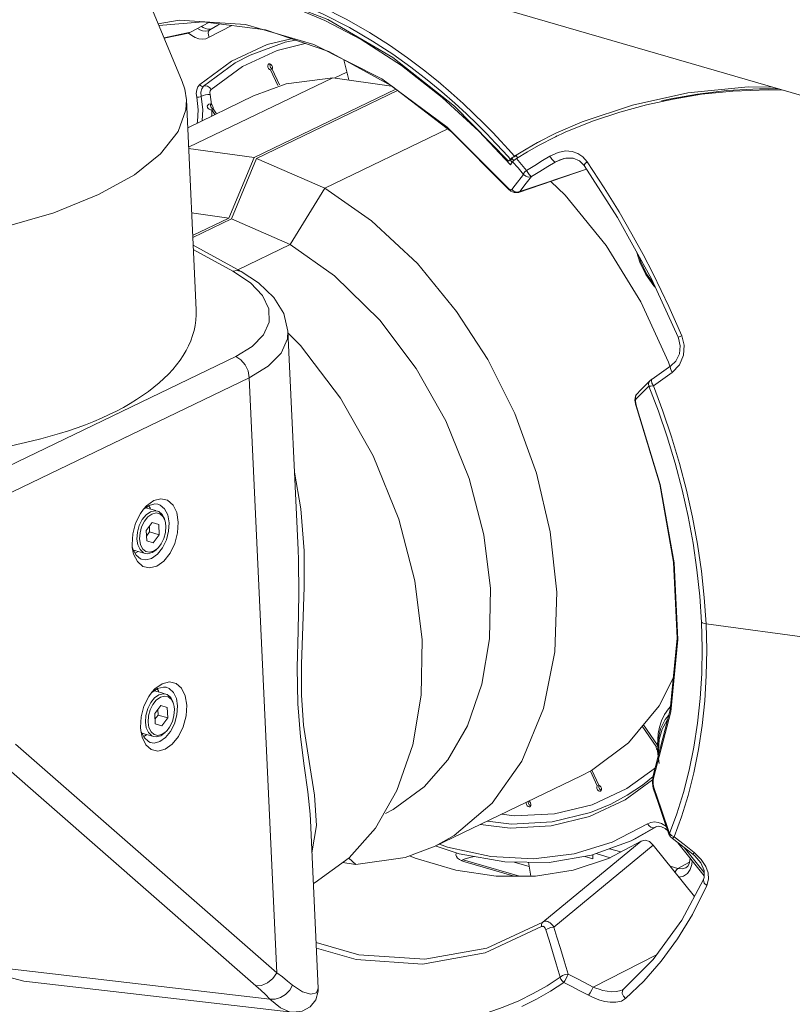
# Model space of a CAD drawing. Header units: millimetres. Extents: x 3925 to 5043, y -86 to 778.
# Tile 134 of 157: x 4802 to 4833, y 459 to 498. Entities that reach past the tile are written whole.
import ezdxf

# ---------------------------------------------------------------- set-up
doc = ezdxf.new("R2010")
doc.units = ezdxf.units.MM
doc.header["$LTSCALE"] = 46.255
for name, color, linetype in [('140-154101-0DXF_CONTINUOUS_LINE', 7, 'CONTINUOUS'), ('H30-BOTTOM-CDXF_CONTINUOUS_LINE', 7, 'CONTINUOUS'), ('H30-RUBBER-MDXF_CONTINUOUS_LINE', 7, 'CONTINUOUS'), ('H30_BASE_SHIDXF_CONTINUOUS_LINE', 7, 'CONTINUOUS'), ('H30K-FRONT-CDXF_CONTINUOUS_LINE', 7, 'CONTINUOUS'), ('H30K-TOP-COVDXF_CONTINUOUS_LINE', 7, 'CONTINUOUS'), ('H60-LSM-GUIDDXF_CONTINUOUS_LINE', 7, 'CONTINUOUS'), ('PJ-LENS-FUJIDXF_CONTINUOUS_LINE', 7, 'CONTINUOUS')]:
    doc.layers.add(name, color=color, linetype=linetype)

msp = doc.modelspace()

# ---------------------------------------------------------------- linework, layer by layer
at = {"layer": '140-154101-0DXF_CONTINUOUS_LINE', "color": 7, "linetype": 'Continuous', "lineweight": 0}
msp.add_line((4805.614, 502.6668), (4848.4312, 490.2129), dxfattribs=at)
at = {"layer": 'H30-BOTTOM-CDXF_CONTINUOUS_LINE', "color": 7, "linetype": 'Continuous', "lineweight": 0}
msp.add_line((4819.6832, 464.8625), (4821.8925, 464.2199), dxfattribs=at)
at = {"layer": 'H30-RUBBER-MDXF_CONTINUOUS_LINE', "color": 7, "linetype": 'Continuous', "lineweight": 0}
for p, q in [((4809.7035, 497.2624), (4809.7609, 497.2842)), ((4809.7994, 497.3286), (4809.7081, 497.3305)), ((4809.7851, 497.2978), (4809.7461, 497.2591)), ((4809.7576, 497.0091), (4810.6402, 497.47)), ((4809.7609, 497.2842), (4809.761, 497.2842)), ((4809.7853, 497.2979), (4809.761, 497.2842)), ((4810.0919, 497.4871), (4809.7851, 497.2978)), ((4809.7853, 497.2979), (4809.7851, 497.2978)), ((4809.8538, 497.3401), (4809.7994, 497.3286)), ((4810.1726, 497.5325), (4810.0919, 497.4871)), ((4812.0229, 496.7235), (4812.9588, 496.9521)), ((4813.1356, 496.8918), (4812.7202, 496.8215)), ((4810.6299, 496.0749), (4812.0229, 496.7235)), ((4812.7202, 496.8215), (4811.353, 496.3162)), ((4809.3844, 495.1626), (4810.6299, 496.0749)), ((4815.2166, 495.3417), (4815.0205, 496.1276)), ((4812.1335, 495.8841), (4812.1576, 495.8332)), ((4812.1558, 495.737), (4812.2178, 495.7668)), ((4812.1558, 495.737), (4812.4379, 495.1185)), ((4812.1576, 495.8332), (4812.1948, 495.7946)), ((4812.2069, 495.9111), (4812.1707, 495.9513)), ((4812.1948, 495.7946), (4812.2264, 495.781)), ((4812.2295, 495.8595), (4812.2069, 495.9111)), ((4812.2192, 495.7641), (4812.2339, 495.8069)), ((4812.5, 495.1484), (4812.2192, 495.7641)), ((4812.2339, 495.8069), (4812.2295, 495.8595)), ((4809.7982, 494.402), (4809.7471, 494.3911)), ((4809.8443, 494.3857), (4809.7982, 494.402)), ((4809.806, 494.3385), (4809.823, 494.2853)), ((4809.8108, 494.1716), (4809.857, 494.1688)), ((4809.8565, 494.1694), (4809.9815, 493.9904)), ((4809.8569, 494.1687), (4809.9173, 494.1978)), ((4809.8968, 494.2127), (4809.9066, 494.2116)), ((4809.9074, 494.2185), (4809.9118, 494.262)), ((4810.0453, 494.0211), (4809.9074, 494.2185)), ((4826.6819, 470.0815), (4827.2327, 469.293)), ((4827.2846, 469.3407), (4826.728, 470.1376)), ((4827.3032, 469.5669), (4827.2825, 469.1064)), ((4827.2327, 469.293), (4827.2284, 469.2491)), ((4827.2284, 469.2491), (4827.2391, 469.2017)), ((4827.2327, 469.293), (4827.2922, 469.3216)), ((4827.2825, 469.1064), (4827.3421, 468.6249)), ((4824.9843, 467.7745), (4824.7151, 468.3648)), ((4824.6556, 468.3293), (4824.921, 467.7474)), ((4827.091, 467.9848), (4826.0211, 467.2009)), ((4824.921, 467.7474), (4824.983, 467.7773)), ((4825.027, 467.7562), (4824.9843, 467.7745)), ((4824.9966, 467.7692), (4824.9879, 467.7438)), ((4824.9879, 467.7438), (4824.9923, 467.6913)), ((4824.9923, 467.6913), (4825.0149, 467.6396)), ((4825.0544, 467.5441), (4825.0816, 467.5695)), ((4822.1496, 467.1075), (4822.1451, 467.0751)), ((4822.2937, 466.9365), (4822.3056, 466.944)), ((4826.8928, 466.2663), (4825.5143, 465.5465)), ((4827.215, 466.1482), (4826.2508, 465.6068)), ((4826.4141, 465.6854), (4827.2566, 466.1584)), ((4827.1775, 466.127), (4827.228, 466.1514)), ((4827.215, 466.1481), (4827.3094, 466.1715)), ((4827.216, 466.1486), (4827.215, 466.1482)), ((4827.5864, 466.0801), (4827.6832, 465.9993)), ((4826.4141, 465.6854), (4826.2508, 465.6068)), ((4824.7064, 465.0364), (4826.2508, 465.6068)), ((4829.1077, 464.2379), (4828.0821, 465.5264)), ((4829.1053, 464.3585), (4828.3245, 465.3394))]:
    msp.add_line(p, q, dxfattribs=at)
for points in [[(4809.2934, 497.3521), (4809.3875, 497.2986), (4809.4923, 497.2616), (4809.5996, 497.2482), (4809.7035, 497.2624)], [(4809.7081, 497.3305), (4809.6138, 497.3523), (4809.5191, 497.3929), (4809.451, 497.4361)], [(4809.7461, 497.2591), (4809.7195, 497.1863), (4809.7235, 497.0985), (4809.7576, 497.0091)], [(4808.9477, 497.1775), (4808.9493, 497.1758), (4809.0766, 497.074)], [(4809.0766, 497.074), (4809.208, 496.9992), (4809.3471, 496.9501), (4809.4905, 496.9323), (4809.6295, 496.9512), (4809.7576, 497.0091)], [(4809.8341, 494.9709), (4811.0549, 495.8646), (4812.4151, 496.4971), (4813.51, 496.7641)], [(4809.5343, 495.0987), (4810.7744, 496.0065), (4811.353, 496.3162)], [(4812.0857, 495.9673), (4812.0586, 495.942), (4812.0456, 495.8977)], [(4812.0456, 495.8977), (4812.0518, 495.8448), (4812.076, 495.7938), (4812.1132, 495.7553), (4812.1558, 495.737)], [(4812.1707, 495.9513), (4812.1282, 495.9718), (4812.0857, 495.9673)], [(4812.1363, 495.9679), (4812.1272, 495.9371), (4812.1335, 495.8841)], [(4809.2681, 494.665), (4809.2524, 494.8137), (4809.2675, 494.9532), (4809.3129, 495.0725), (4809.3844, 495.1626)], [(4809.3844, 495.1626), (4809.4168, 495.1261), (4809.4566, 495.1011), (4809.4979, 495.0915), (4809.6072, 495.1131)], [(4809.4413, 494.7006), (4809.43, 494.8586), (4809.4622, 494.9966), (4809.5343, 495.0987)], [(4809.8341, 494.9709), (4809.7694, 495.0439), (4809.6898, 495.0939), (4809.6072, 495.1131)], [(4809.7876, 494.7719), (4809.7819, 494.8505), (4809.7982, 494.9201), (4809.8341, 494.9709)], [(4809.2681, 494.665), (4809.3093, 494.6666), (4809.3567, 494.6739), (4809.4031, 494.6859)], [(4809.2819, 493.6533), (4809.299, 493.7162), (4809.3264, 494.1791), (4809.2681, 494.665)], [(4809.7876, 494.7719), (4809.7051, 494.7687), (4809.6103, 494.7541), (4809.5177, 494.7302), (4809.4031, 494.6859)], [(4809.4764, 493.747), (4809.5027, 494.1865), (4809.4413, 494.7006)], [(4809.8442, 494.3857), (4809.8219, 494.5758), (4809.7876, 494.7719)], [(4809.7471, 494.3911), (4809.703, 494.3565), (4809.681, 494.3139), (4809.6831, 494.2702), (4809.7096, 494.229), (4809.7568, 494.1936), (4809.8108, 494.1716)], [(4809.8123, 494.397), (4809.808, 494.389), (4809.806, 494.3385)], [(4809.823, 494.2853), (4809.8554, 494.2404), (4809.8968, 494.2127)], [(4809.9118, 494.262), (4809.9012, 494.3092), (4809.8775, 494.3527), (4809.8442, 494.3857)], [(4809.8505, 493.9273), (4809.8522, 493.9443), (4809.8565, 494.1694)], [(4826.474, 488.5938), (4826.5914, 488.221), (4826.8297, 487.7371), (4827.1348, 487.3008), (4827.1867, 487.2474)], [(4826.5596, 488.4381), (4826.6244, 488.2317), (4826.8536, 487.7648), (4827.1319, 487.3658)], [(4827.7921, 470.8484), (4827.7105, 470.7656), (4827.5566, 470.541), (4827.4409, 470.2975), (4827.3615, 470.049), (4827.3128, 469.8038), (4827.289, 469.5672), (4827.2846, 469.3407)], [(4827.7281, 470.5205), (4827.5797, 470.3462), (4827.4038, 469.9865), (4827.3032, 469.5669)], [(4827.6816, 470.3403), (4827.6568, 470.3158), (4827.4649, 469.9713), (4827.3525, 469.5584), (4827.3249, 469.096), (4827.3361, 469.0023)], [(4827.2391, 469.2017), (4827.2633, 469.158), (4827.284, 469.1377)], [(4827.1962, 468.4602), (4826.0859, 467.6473), (4824.7257, 467.0146)], [(4825.4607, 467.0379), (4826.0953, 467.3814), (4826.6976, 467.7847), (4827.1061, 468.1168)], [(4824.921, 467.7474), (4824.9063, 467.7045), (4824.9106, 467.6519), (4824.9333, 467.6003), (4824.9695, 467.5602), (4825.012, 467.5397), (4825.0544, 467.5441)], [(4825.0149, 467.6396), (4825.0511, 467.5995), (4825.0855, 467.5829)], [(4825.0883, 467.6667), (4825.0641, 467.7176), (4825.027, 467.7562)], [(4825.0816, 467.5695), (4825.0945, 467.6137), (4825.0883, 467.6667)], [(4826.0211, 467.2009), (4824.628, 466.5521), (4823.1188, 466.1834), (4821.5203, 466.1013), (4820.3607, 466.2455)], [(4825.4607, 467.0379), (4824.6585, 466.7055), (4823.1612, 466.3404), (4821.5759, 466.2593), (4820.6329, 466.3767)], [(4824.7257, 467.0146), (4823.2514, 466.655), (4821.6905, 466.5752), (4821.1774, 466.639)], [(4822.1451, 467.0751), (4822.1575, 467.0216), (4822.1867, 466.9736), (4822.2266, 466.9411), (4822.2691, 466.9304), (4822.2937, 466.9365)], [(4822.2312, 467.1468), (4822.2267, 467.1144), (4822.2392, 467.0609)], [(4822.2392, 467.0609), (4822.2683, 467.013), (4822.3082, 466.9804), (4822.3266, 466.9758)], [(4822.3193, 467.0815), (4822.2889, 467.1284), (4822.2484, 467.1591)], [(4822.3056, 466.944), (4822.3287, 466.9789), (4822.3336, 467.0281), (4822.3193, 467.0815)], [(4827.6289, 466.1574), (4827.5737, 466.2015), (4827.4423, 466.2763), (4827.3032, 466.3253), (4827.1598, 466.3432), (4827.0208, 466.3242), (4826.8928, 466.2663)], [(4827.1775, 466.127), (4827.1058, 466.1135), (4827.0265, 466.1352), (4826.9517, 466.1889), (4826.8928, 466.2663)], [(4827.3094, 466.1715), (4827.4411, 466.1515), (4827.5864, 466.0801)], [(4818.5942, 465.4128), (4819.5246, 465.0972), (4821.314, 464.778)], [(4822.4283, 464.9055), (4820.7714, 464.9947), (4819.0744, 465.3567), (4818.7578, 465.4732)], [(4825.5143, 465.5465), (4824.0179, 465.0904), (4822.4283, 464.9055)], [(4821.314, 464.778), (4823.0514, 464.7581), (4824.7064, 465.0364)]]:
    msp.add_lwpolyline(points, dxfattribs=at)
at = {"layer": 'H30_BASE_SHIDXF_CONTINUOUS_LINE', "color": 7, "linetype": 'Continuous', "lineweight": 0}
for p, q in [((4821.6793, 464.2201), (4819.7461, 464.7824)), ((4821.6795, 464.7738), (4822.2624, 464.6043))]:
    msp.add_line(p, q, dxfattribs=at)
for points in [[(4819.4219, 465.132), (4819.409, 465.1092), (4819.4002, 465.0511)], [(4819.4002, 465.0511), (4819.4193, 464.9839), (4819.4649, 464.925), (4819.5359, 464.8709), (4819.6305, 464.8229), (4819.7461, 464.7824)], [(4819.6162, 464.8302), (4819.7209, 464.8806), (4819.8476, 464.9258), (4819.9904, 464.9633), (4820.1306, 464.9891)]]:
    msp.add_lwpolyline(points, dxfattribs=at)
at = {"layer": 'H30K-FRONT-CDXF_CONTINUOUS_LINE', "color": 7, "linetype": 'Continuous', "lineweight": 0}
for p, q in [((4807.9916, 496.9882), (4809.0253, 497.2093)), ((4809.0253, 497.2093), (4808.9463, 497.177)), ((4809.0253, 497.2093), (4809.7403, 497.5903)), ((4811.1811, 497.5103), (4813.8514, 496.7336)), ((4807.9976, 496.9739), (4808.9464, 497.1767)), ((4813.8514, 496.7336), (4816.5049, 495.38)), ((4816.88, 495.1106), (4819.2318, 493.3142)), ((4824.743, 493.7292), (4823.6735, 493.2981)), ((4819.2318, 493.3142), (4821.4186, 491.1114)), ((4823.2996, 493.1236), (4822.6281, 492.7788)), ((4823.3618, 493.1544), (4823.2993, 493.1243)), ((4823.6735, 493.2981), (4823.2996, 493.1236)), ((4822.6281, 492.7788), (4822.1988, 492.5327)), ((4821.5368, 492.2059), (4821.5696, 492.2404)), ((4821.5368, 492.2059), (4821.5892, 492.1234)), ((4821.5696, 492.2404), (4821.6024, 492.2747)), ((4821.6024, 492.2747), (4821.6576, 492.1918)), ((4821.7678, 492.2651), (4821.7147, 492.2294)), ((4821.758, 492.3841), (4821.8229, 492.2845)), ((4822.1988, 492.5327), (4821.7678, 492.2651)), ((4823.6235, 492.2674), (4823.2792, 492.1306)), ((4823.2792, 492.1306), (4823.4729, 492.2256)), ((4823.4729, 492.2256), (4823.4748, 492.2263)), ((4824.3574, 492.3413), (4824.5308, 492.1465)), ((4821.5735, 492.0866), (4821.534, 492.024)), ((4821.6163, 492.1471), (4821.5735, 492.0866)), ((4821.6364, 492.1683), (4821.6174, 492.1485)), ((4821.8417, 490.9476), (4824.51, 491.8496)), ((4824.5026, 491.8611), (4821.9009, 490.9816)), ((4824.2298, 492.1809), (4824.4175, 491.9938)), ((4821.7143, 491.2275), (4822.0382, 491.6512)), ((4822.1466, 491.3011), (4822.3534, 491.5703)), ((4821.4147, 491.1383), (4821.4185, 491.1115)), ((4821.4185, 491.1115), (4821.4186, 491.1114)), ((4821.5682, 491.0476), (4821.587, 491.0611)), ((4821.587, 491.0611), (4821.7143, 491.2275)), ((4821.9009, 490.9816), (4822.1466, 491.3011)), ((4821.5443, 490.9985), (4821.6818, 490.9389)), ((4821.6818, 490.9389), (4821.8417, 490.9476)), ((4821.7902, 490.9568), (4821.9009, 490.9816)), ((4821.8418, 490.9476), (4821.9009, 490.9816)), ((4828.0947, 485.2845), (4828.1081, 485.2509)), ((4828.2268, 485.3384), (4828.3188, 484.9748)), ((4828.1081, 485.2509), (4828.1716, 484.9472)), ((4827.8054, 484.1664), (4827.0667, 483.6413)), ((4828.1381, 484.2089), (4827.8559, 483.912)), ((4827.8559, 483.912), (4827.1215, 483.3842)), ((4826.824, 483.4224), (4826.612, 483.211)), ((4826.948, 483.371), (4826.6858, 483.1101)), ((4826.9805, 483.5785), (4826.824, 483.4224)), ((4827.0422, 483.5917), (4827.0657, 483.6407)), ((4827.0657, 483.6407), (4827.0661, 483.641)), ((4826.4149, 482.9837), (4826.3932, 482.822)), ((4826.455, 483.0531), (4826.4149, 482.9837)), ((4826.6858, 483.1101), (4826.4339, 482.8598)), ((4826.455, 483.0531), (4826.4666, 483.0661)), ((4826.612, 483.211), (4826.4675, 483.067)), ((4826.3932, 482.822), (4826.4341, 482.6197)), ((4826.4341, 482.6197), (4826.4458, 482.5865)), ((4826.4613, 482.5832), (4826.4458, 482.5865)), ((4827.7994, 470.6452), (4827.1299, 468.0543)), ((4827.1007, 468.0988), (4827.0813, 467.8705)), ((4827.1179, 468.1564), (4827.1007, 468.0988)), ((4827.1299, 468.0543), (4827.1082, 467.9518)), ((4827.0813, 467.8705), (4827.1154, 467.6502)), ((4827.1082, 467.9518), (4827.1082, 467.8213)), ((4827.1082, 467.8213), (4827.1324, 467.6824)), ((4827.1154, 467.6502), (4827.1222, 467.6265)), ((4827.1222, 467.6264), (4827.1228, 467.6246)), ((4827.5469, 466.3956), (4827.7425, 465.8272)), ((4827.7425, 465.8272), (4827.7432, 465.8252)), ((4827.7456, 465.8261), (4827.7846, 465.7586)), ((4827.7527, 465.8857), (4827.8245, 465.8141)), ((4827.8245, 465.8141), (4827.9327, 465.7606)), ((4827.8655, 465.6929), (4827.8793, 465.7029)), ((4827.8655, 465.6929), (4828.0881, 465.5218)), ((4827.8793, 465.7029), (4827.9327, 465.7606)), ((4827.9327, 465.7606), (4828.3184, 465.4615)), ((4822.7966, 462.425), (4826.6464, 465.5946)), ((4823.224, 462.2335), (4827.1168, 465.4383)), ((4828.7222, 463.4214), (4827.1168, 465.4383)), ((4828.0881, 465.5218), (4828.4921, 465.2102)), ((4828.3184, 465.4615), (4828.7194, 465.1493)), ((4828.4921, 465.2102), (4828.657, 465.0826)), ((4828.657, 465.0826), (4828.7359, 465.0169)), ((4828.7194, 465.1493), (4828.9935, 464.8794)), ((4828.7359, 465.0169), (4828.9733, 464.7396)), ((4829.2563, 464.3488), (4829.2761, 464.0996)), ((4829.0823, 464.0932), (4829.0824, 464.0933)), ((4829.2761, 464.0996), (4829.2156, 463.8526)), ((4822.7443, 462.2482), (4820.5395, 461.2203)), ((4822.7966, 462.425), (4820.6072, 461.4043)), ((4820.5395, 461.2203), (4818.0971, 460.7862)), ((4820.6072, 461.4043), (4818.182, 460.9734)), ((4827.2437, 461.1503), (4824.763, 459.8882)), ((4826.743, 460.1174), (4826.0361, 459.4387)), ((4825.9189, 459.78), (4825.8483, 459.7473)), ((4825.9156, 459.7485), (4825.9568, 459.8065)), ((4825.9568, 459.8065), (4825.9188, 459.78)), ((4825.9193, 459.7803), (4825.9189, 459.78)), ((4822.5518, 459.4157), (4821.9783, 459.1328))]:
    msp.add_line(p, q, dxfattribs=at)
for points in [[(4821.534, 492.024), (4820.3018, 493.3371), (4818.8669, 494.6579), (4817.2674, 495.9039), (4815.6932, 496.9174), (4814.2705, 497.6654), (4813.0027, 498.2028), (4811.8683, 498.5792)], [(4807.7621, 497.5388), (4808.582, 497.6845), (4811.1811, 497.5103)], [(4807.7924, 497.4661), (4809.5229, 497.6194), (4811.956, 497.2941), (4814.4315, 496.4497), (4816.88, 495.1106)], [(4816.5049, 495.38), (4819.0539, 493.4942), (4821.4147, 491.1383)], [(4827.4419, 494.5206), (4827.8025, 494.6031), (4828.8489, 494.7885), (4829.9908, 494.924), (4831.268, 494.9955), (4831.9999, 494.9921)], [(4832.1517, 494.948), (4831.6086, 494.9608), (4830.2221, 494.9076), (4828.9981, 494.7801), (4827.8943, 494.5963)], [(4827.8943, 494.5963), (4826.8519, 494.3655), (4825.8084, 494.08), (4824.743, 493.7292)], [(4821.7147, 492.2294), (4821.6695, 492.1961), (4821.6364, 492.1683)], [(4821.7678, 492.2651), (4821.9641, 492.0362), (4822.1579, 491.8052)], [(4822.1579, 491.8052), (4822.4828, 492.0035), (4822.7886, 492.1907), (4823.0754, 492.3667)], [(4823.0754, 492.3667), (4823.3917, 492.512), (4823.6883, 492.5654), (4823.95, 492.5439), (4824.1681, 492.4671), (4824.3574, 492.3413)], [(4823.0754, 492.3667), (4823.1477, 492.2501), (4823.2233, 492.1626), (4823.2792, 492.1306)], [(4823.4729, 492.2256), (4823.6953, 492.2873), (4823.9863, 492.2825), (4824.2298, 492.1809)], [(4821.6163, 492.1471), (4821.8283, 491.9003), (4822.0382, 491.6512)], [(4822.3534, 491.5703), (4822.6808, 491.7678), (4822.9896, 491.9547), (4823.2792, 492.1306)], [(4824.5308, 492.1465), (4824.4512, 492.0716), (4824.4152, 492.0129), (4824.4175, 491.9938)], [(4824.4175, 491.9938), (4825.7224, 489.9607), (4827.0406, 487.5632), (4828.0947, 485.2845)], [(4824.5308, 492.1465), (4825.201, 491.1261), (4825.7813, 490.1824), (4826.2836, 489.3139), (4826.7191, 488.5166), (4827.0982, 487.7845), (4827.4303, 487.11), (4827.7241, 486.484), (4827.9873, 485.897), (4828.2268, 485.3384)], [(4822.0381, 491.6511), (4822.0587, 491.6929), (4822.1002, 491.7464), (4822.1576, 491.8053)], [(4822.0381, 491.6511), (4822.1278, 491.5752), (4822.2419, 491.5457), (4822.3526, 491.57)], [(4822.1576, 491.8053), (4822.2108, 491.7184), (4822.267, 491.6419), (4822.3177, 491.5894), (4822.3526, 491.57)], [(4821.4147, 491.1383), (4821.4375, 491.1138), (4821.4629, 491.0902), (4821.4903, 491.0695), (4821.518, 491.054), (4821.5445, 491.046), (4821.5682, 491.0476)], [(4821.4185, 491.1115), (4821.4404, 491.0874), (4821.5443, 490.9985)], [(4821.587, 491.0611), (4821.6772, 490.9854), (4821.7902, 490.9568)], [(4828.2268, 485.3384), (4828.1231, 485.2955), (4828.0947, 485.2845)], [(4828.1716, 484.9472), (4828.135, 484.6341), (4827.9956, 484.3528), (4827.8053, 484.1663)], [(4828.3188, 484.9748), (4828.295, 484.5836), (4828.1381, 484.2089)], [(4827.8559, 483.912), (4827.798, 484.0236), (4827.782, 484.1184), (4827.8053, 484.1663)], [(4826.948, 483.371), (4826.9295, 483.459), (4826.9533, 483.5433), (4826.9805, 483.5785)], [(4827.1215, 483.3842), (4827.0165, 483.3707), (4826.948, 483.371)], [(4826.948, 483.371), (4827.3167, 482.3993), (4827.6579, 481.3986), (4827.9688, 480.3702), (4828.2438, 479.3263), (4828.4787, 478.2796), (4828.6724, 477.2353), (4828.8245, 476.1942), (4828.9344, 475.1624), (4829.0017, 474.1476)], [(4827.0657, 483.6407), (4827.0495, 483.6299), (4827.0307, 483.6176), (4827.0109, 483.6036), (4826.9939, 483.5899), (4826.9893, 483.5857)], [(4827.1219, 483.3844), (4827.0603, 483.4958), (4827.0422, 483.5917)], [(4827.1215, 483.3842), (4827.4918, 482.4007), (4827.8331, 481.3923), (4828.1442, 480.3557), (4828.4194, 479.3035), (4828.6545, 478.2488), (4828.8481, 477.1969), (4829.0004, 476.1482), (4829.1105, 475.109), (4829.1781, 474.0869)], [(4826.4339, 482.8598), (4826.416, 482.9462), (4826.4387, 483.0291), (4826.455, 483.0531)], [(4826.4339, 482.8598), (4826.4194, 482.7881), (4826.4299, 482.6899), (4826.4613, 482.5832)], [(4826.4458, 482.5865), (4827.3712, 479.5442), (4827.9096, 476.4961), (4828.0469, 473.5278), (4827.7801, 470.7215), (4827.1173, 468.1546)], [(4826.4613, 482.5832), (4827.3907, 479.5271), (4827.9317, 476.4623), (4828.0693, 473.4742), (4827.7994, 470.6452)], [(4829.0017, 474.1476), (4829.0272, 473.1374), (4829.0102, 472.1406), (4828.9508, 471.1627), (4828.8491, 470.2051), (4828.7052, 469.2692), (4828.52, 468.3601), (4828.2966, 467.4881), (4828.0394, 466.6624), (4827.7527, 465.8857)], [(4829.1781, 474.0869), (4829.105, 474.1006), (4829.0449, 474.1213), (4829.0017, 474.1476)], [(4829.1781, 474.0869), (4829.204, 473.0692), (4829.1875, 472.0649), (4829.1285, 471.0798), (4829.0273, 470.115), (4828.8839, 469.172), (4828.6991, 468.2556), (4828.4759, 467.3765), (4828.219, 466.5439), (4827.9327, 465.7606)], [(4856.99, 468.5005), (4853.3607, 469.5047), (4849.6077, 470.4421), (4845.7337, 471.3124), (4841.7329, 472.116), (4837.6128, 472.8506), (4833.4129, 473.5092), (4829.1781, 474.0869)], [(4827.1299, 468.0543), (4827.112, 468.1104), (4827.1173, 468.1546)], [(4827.1324, 467.6824), (4827.1208, 467.6319), (4827.1222, 467.6264)], [(4827.1228, 467.6246), (4827.2908, 467.1384), (4827.5469, 466.3956)], [(4827.1324, 467.6824), (4827.4335, 466.8109), (4827.7527, 465.8857)], [(4827.7527, 465.8857), (4827.7406, 465.8342), (4827.7425, 465.8272)], [(4827.7846, 465.7586), (4827.8503, 465.7042), (4827.8651, 465.6925)], [(4826.6464, 465.5946), (4825.3629, 464.9106), (4823.978, 464.4502), (4822.5089, 464.2191), (4820.9778, 464.2209), (4819.4022, 464.4557), (4817.8074, 464.9196), (4817.5873, 465.0144)], [(4826.6464, 465.5946), (4826.7942, 465.6323), (4826.9618, 465.5772), (4827.1168, 465.4383)], [(4828.7194, 465.1493), (4828.6693, 465.0923), (4828.657, 465.0826)], [(4828.9733, 464.7396), (4829.1037, 464.4383), (4829.109, 464.1716), (4829.0823, 464.0932)], [(4828.9935, 464.8794), (4829.167, 464.6055), (4829.2563, 464.3488)], [(4829.0824, 464.0933), (4828.2288, 462.5008), (4827.1094, 460.9661), (4825.9568, 459.8066)], [(4829.2156, 463.8526), (4828.6441, 462.722), (4828.0628, 461.7725), (4827.4286, 460.9042), (4826.743, 460.1174)], [(4829.2156, 463.8526), (4829.1055, 463.9496), (4829.0733, 464.0616), (4829.0823, 464.0932)], [(4822.7443, 462.2482), (4822.7425, 462.3184), (4822.7605, 462.3794), (4822.7966, 462.425)], [(4822.9189, 462.1203), (4822.9058, 462.1565), (4822.8891, 462.1904), (4822.8698, 462.2185), (4822.8503, 462.2386), (4822.8316, 462.2517), (4822.8129, 462.2595), (4822.7931, 462.2627), (4822.7707, 462.26), (4822.7443, 462.2482)], [(4823.224, 462.2335), (4823.1834, 462.2939), (4823.1352, 462.3497), (4823.0835, 462.395), (4823.0339, 462.4265), (4822.9882, 462.446), (4822.9444, 462.4564), (4822.8996, 462.4585), (4822.8509, 462.45), (4822.7966, 462.425)], [(4822.9189, 462.1203), (4823.0029, 462.1795), (4823.1127, 462.2203), (4823.224, 462.2335)], [(4823.7882, 460.3939), (4823.6298, 460.9111), (4823.4829, 461.3904), (4823.3476, 461.8312), (4823.224, 462.2335)], [(4823.4822, 460.2794), (4823.3239, 460.7973), (4823.1773, 461.2768), (4823.0423, 461.7178), (4822.9189, 462.1203)], [(4818.182, 460.9734), (4815.6011, 461.1464), (4813.9347, 461.6311)], [(4818.0971, 460.7862), (4815.4978, 460.9604), (4813.9448, 461.4122)], [(4823.4822, 460.2794), (4822.9649, 459.9401), (4822.4231, 459.6295), (4821.8537, 459.3482)], [(4823.4808, 460.2796), (4823.5642, 460.3398), (4823.6756, 460.3812), (4823.7874, 460.3933)], [(4823.6184, 460.0695), (4823.5551, 460.1266), (4823.5073, 460.1995), (4823.4808, 460.2796)], [(4823.6184, 460.0695), (4823.6627, 460.1345), (4823.7113, 460.2199), (4823.7553, 460.3121), (4823.7874, 460.3933)], [(4824.763, 459.8882), (4824.4248, 460.0669), (4824.0996, 460.2354), (4823.7882, 460.3939)], [(4823.6185, 460.0699), (4823.0975, 459.7282), (4822.5518, 459.4157)], [(4824.5851, 459.5648), (4824.25, 459.743), (4823.9277, 459.9113), (4823.6185, 460.0699)], [(4824.5851, 459.5648), (4824.6478, 459.656), (4824.7138, 459.7758), (4824.763, 459.8882)], [(4825.8483, 459.7473), (4825.6751, 459.7086), (4825.4887, 459.7048), (4825.311, 459.7246), (4825.1492, 459.758), (4825.0047, 459.7986), (4824.8766, 459.8427), (4824.763, 459.8882)], [(4826.0361, 459.4387), (4825.8702, 459.3414), (4825.6561, 459.2938), (4825.4306, 459.2941), (4825.2193, 459.3264), (4825.0294, 459.3766), (4824.8617, 459.4361), (4824.7145, 459.4997), (4824.5851, 459.5648)], [(4826.0361, 459.4387), (4825.9489, 459.5292), (4825.905, 459.642), (4825.9156, 459.7485)], [(4821.8537, 459.3482), (4821.2539, 459.0974), (4820.6205, 458.8795), (4819.9508, 458.6976), (4819.242, 458.5555), (4818.4933, 458.4581), (4817.7097, 458.4102), (4816.9015, 458.4154), (4816.0765, 458.4745), (4815.2417, 458.5874), (4814.4058, 458.7524)]]:
    msp.add_lwpolyline(points, dxfattribs=at)
at = {"layer": 'H30K-TOP-COVDXF_CONTINUOUS_LINE', "color": 7, "linetype": 'Continuous', "lineweight": 0}
for p, q in [((4824.3297, 493.71), (4823.3082, 493.2656)), ((4823.3082, 493.2656), (4822.593, 492.8917)), ((4821.6932, 492.3571), (4822.1473, 492.6312)), ((4822.1473, 492.6312), (4822.593, 492.8917)), ((4822.6894, 492.9382), (4822.5933, 492.8918)), ((4821.529, 492.2423), (4821.2602, 492.5428)), ((4821.4596, 492.1724), (4821.4943, 492.2073)), ((4821.4943, 492.2073), (4821.529, 492.2423)), ((4821.5539, 492.2637), (4821.529, 492.2423)), ((4821.5522, 492.2237), (4821.5333, 492.2133)), ((4821.5417, 492.2131), (4821.5364, 492.2078)), ((4821.5522, 492.2237), (4821.5417, 492.2131)), ((4821.5925, 492.2919), (4821.5539, 492.2637)), ((4821.7243, 492.3554), (4821.5925, 492.2919)), ((4821.6395, 492.3234), (4821.5925, 492.2919)), ((4821.6932, 492.3571), (4821.6395, 492.3234))]:
    msp.add_line(p, q, dxfattribs=at)
for points in [[(4811.8107, 498.7033), (4814.3946, 497.7021), (4816.9376, 496.2211), (4819.3491, 494.3157), (4821.4596, 492.1724)], [(4821.6932, 492.3571), (4821.443, 492.6414), (4821.1574, 492.9539), (4820.8395, 493.2893), (4820.49, 493.6451), (4820.1061, 494.0217), (4819.6839, 494.4193), (4819.2189, 494.8379), (4818.7048, 495.2773), (4818.135, 495.7364), (4817.5041, 496.2117), (4816.8037, 496.7), (4816.0198, 497.1996), (4815.1348, 497.7066), (4814.1321, 498.2101), (4813.0009, 498.6896)], [(4821.2602, 492.5428), (4820.953, 492.8748), (4820.6113, 493.2314), (4820.2341, 493.6104), (4819.8172, 494.0123), (4819.356, 494.4367), (4818.8443, 494.8836), (4818.2743, 495.3526), (4817.6393, 495.8409), (4816.9318, 496.3442), (4816.1374, 496.8606), (4815.2361, 497.3869), (4814.2085, 497.9123), (4813.0409, 498.4149)], [(4831.7629, 495.0611), (4830.8306, 495.0737), (4828.4657, 494.8321)], [(4828.4657, 494.8321), (4826.3054, 494.3558), (4824.3297, 493.71)]]:
    msp.add_lwpolyline(points, dxfattribs=at)
at = {"layer": 'H60-LSM-GUIDDXF_CONTINUOUS_LINE', "color": 7, "linetype": 'Continuous', "lineweight": 0}
for p, q in [((4812.134, 495.9601), (4812.1508, 495.9608)), ((4825.8471, 465.1687), (4825.4093, 465.296)), ((4824.7565, 464.8987), (4824.4383, 464.9913)), ((4824.7494, 465.0523), (4824.7565, 464.8987)), ((4825.4259, 464.9442), (4824.8837, 465.1019)), ((4822.2352, 464.7675), (4822.3265, 464.2193)), ((4828.0796, 464.5193), (4827.7787, 464.6069)), ((4828.5322, 464.7718), (4828.0796, 464.5193))]:
    msp.add_line(p, q, dxfattribs=at)
for points in [[(4828.3908, 464.5477), (4828.4617, 464.6101), (4828.515, 464.7052), (4828.5468, 464.8284), (4828.5517, 464.9364)], [(4827.9655, 464.3722), (4827.973, 464.3948), (4828.0208, 464.4696), (4828.0796, 464.5193)], [(4828.3908, 464.5477), (4828.2504, 464.5025), (4828.0796, 464.5193)], [(4828.6351, 464.8316), (4828.6258, 464.6821), (4828.5613, 464.4827), (4828.451, 464.3277), (4828.3025, 464.2276), (4828.1256, 464.1891), (4828.1095, 464.1912)]]:
    msp.add_lwpolyline(points, dxfattribs=at)
at = {"layer": 'PJ-LENS-FUJIDXF_CONTINUOUS_LINE', "color": 7, "linetype": 'Continuous', "lineweight": 0}
for p, q in [((4805.6126, 502.6969), (4808.7004, 495.2873)), ((4808.9501, 492.7133), (4814.5896, 495.4307)), ((4816.8879, 495.1046), (4814.5896, 495.4307)), ((4814.6726, 495.4189), (4815.141, 495.6446)), ((4817.0552, 494.9768), (4811.5103, 492.3049)), ((4811.6048, 492.2775), (4817.1138, 494.932)), ((4808.8647, 494.5699), (4809.2424, 486.3621)), ((4808.915, 493.4765), (4811.493, 494.7187)), ((4814.2738, 491.109), (4819.0843, 493.4269)), ((4808.9522, 492.6679), (4811.5103, 492.3049)), ((4811.5103, 492.3049), (4810.5266, 489.9433)), ((4810.6211, 489.9158), (4811.6048, 492.2775)), ((4814.2738, 491.109), (4811.6048, 492.2775)), ((4814.2738, 491.109), (4812.9218, 488.9086)), ((4809.0681, 490.1502), (4810.5266, 489.9433)), ((4810.5266, 489.9433), (4809.109, 489.2602)), ((4809.1123, 489.1888), (4810.6211, 489.9158)), ((4812.9218, 488.9086), (4810.6211, 489.9158)), ((4811.0052, 487.8545), (4809.1265, 488.8804)), ((4810.8782, 487.9239), (4812.9218, 488.9086)), ((4814.6561, 487.6839), (4812.9218, 488.9086)), ((4809.1344, 488.7093), (4810.6832, 487.8635)), ((4816.4235, 485.9487), (4814.6561, 487.6839)), ((4827.7157, 484.3054), (4826.6267, 486.67)), ((4819.4261, 486.2975), (4820.6423, 484.4101)), ((4813.2284, 476.9768), (4812.835, 485.5245)), ((4811.4417, 484.9291), (4810.7949, 484.536)), ((4801.2113, 479.9181), (4810.7949, 484.536)), ((4820.6423, 484.4101), (4821.6974, 482.2998)), ((4827.7643, 484.1532), (4827.7157, 484.3054)), ((4801.7409, 479.0859), (4811.3245, 483.7038)), ((4811.3245, 483.7038), (4812.3949, 460.4475)), ((4821.6974, 482.2998), (4822.5447, 479.9792)), ((4817.1678, 478.1736), (4816.1648, 480.647)), ((4822.5447, 479.9792), (4823.0891, 477.6746)), ((4807.5849, 478.9004), (4807.3073, 478.7022)), ((4807.7411, 478.7608), (4807.8376, 478.7271)), ((4807.178, 478.5475), (4807.4074, 478.7124)), ((4807.3073, 478.7022), (4807.1861, 478.5696)), ((4807.6688, 478.5122), (4807.2844, 478.624)), ((4807.4564, 478.4615), (4807.2874, 478.3418)), ((4807.3106, 478.6365), (4807.3332, 478.6098)), ((4807.3586, 478.2631), (4807.5163, 478.3757)), ((4807.4477, 478.6227), (4807.3875, 478.6955)), ((4807.4641, 478.5718), (4807.4477, 478.6227)), ((4807.8253, 478.3824), (4807.9461, 478.2767)), ((4807.8376, 478.7271), (4808.0117, 478.5821)), ((4808.0117, 478.5821), (4808.1342, 478.343)), ((4807.2874, 478.3418), (4807.1394, 478.1608)), ((4807.2202, 478.0909), (4807.3586, 478.2631)), ((4807.5314, 478.0484), (4807.2957, 477.7305)), ((4807.7855, 477.9665), (4807.5314, 478.0484)), ((4807.7855, 477.9665), (4807.8039, 477.5667)), ((4808.0514, 478.0129), (4808.0641, 477.8964)), ((4808.1342, 478.343), (4808.1883, 478.0291)), ((4808.1883, 478.0291), (4808.1697, 477.7074)), ((4817.7943, 475.762), (4817.1678, 478.1736)), ((4807.3141, 477.3307), (4807.2957, 477.7305)), ((4807.4259, 477.6766), (4807.3056, 477.5145)), ((4807.4159, 477.8927), (4807.4259, 477.6766)), ((4807.4259, 477.6766), (4807.8039, 477.5667)), ((4808.0641, 477.8964), (4808.0491, 477.6588)), ((4823.0891, 477.6746), (4823.3414, 475.316)), ((4807.0712, 477.1876), (4807.0355, 477.4008)), ((4807.3141, 477.3307), (4807.5682, 477.2488)), ((4807.5682, 477.2488), (4807.8039, 477.5667)), ((4807.8794, 477.2063), (4807.7778, 477.072)), ((4806.7388, 477.1848), (4806.7488, 477.0657)), ((4806.7488, 477.0657), (4806.8016, 476.8096)), ((4806.7759, 477.0085), (4806.7631, 477.0688)), ((4806.8984, 476.7695), (4806.7759, 477.0085)), ((4807.2522, 476.8369), (4806.7959, 476.9696)), ((4806.836, 476.9397), (4806.8137, 476.9348)), ((4806.8576, 476.9517), (4806.836, 476.9397)), ((4806.8929, 476.8549), (4806.8595, 476.8455)), ((4806.8929, 476.8549), (4806.9816, 476.9156)), ((4807.1536, 477.0205), (4807.0712, 477.1876)), ((4807.2743, 476.9148), (4807.1536, 477.0205)), ((4807.2522, 476.8369), (4807.3498, 476.8237)), ((4807.4222, 476.8804), (4807.2743, 476.9148)), ((4807.3498, 476.8237), (4807.5297, 476.8687)), ((4807.5833, 476.9214), (4807.4222, 476.8804)), ((4807.706, 476.9954), (4807.5297, 476.8687)), ((4807.741, 477.0341), (4807.5833, 476.9214)), ((4807.9336, 477.0592), (4807.7322, 476.804)), ((4807.7778, 477.072), (4807.741, 477.0341)), ((4813.2284, 476.9768), (4813.2286, 476.9728)), ((4807.7322, 476.804), (4807.5028, 476.6391)), ((4818.0768, 473.4545), (4817.7943, 475.762)), ((4820.7166, 473.4972), (4820.7504, 475.4627)), ((4823.3414, 475.316), (4823.2624, 472.9945)), ((4813.2571, 475.2427), (4813.229, 473.8085)), ((4813.3624, 472.5123), (4813.4217, 473.9911)), ((4818.0398, 471.2962), (4818.0768, 473.4545)), ((4827.3396, 470.8818), (4827.9009, 471.992)), ((4807.6366, 471.5461), (4807.5154, 471.4135)), ((4807.7367, 471.5563), (4807.5164, 471.4001)), ((4807.9981, 471.3561), (4807.6125, 471.4683)), ((4807.9143, 471.7443), (4807.6366, 471.5461)), ((4807.6399, 471.4804), (4807.6626, 471.4537)), ((4807.7771, 471.4666), (4807.7168, 471.5394)), ((4807.7934, 471.4157), (4807.7771, 471.4666)), ((4808.1866, 471.5607), (4808.0704, 471.6047)), ((4808.3582, 471.4029), (4808.1866, 471.5607)), ((4807.6168, 471.1857), (4807.4687, 471.0047)), ((4807.5496, 470.9348), (4807.6879, 471.107)), ((4807.7858, 471.3054), (4807.6168, 471.1857)), ((4807.6879, 471.107), (4807.8457, 471.2196)), ((4808.1546, 471.2263), (4808.2754, 471.1206)), ((4808.4709, 471.1631), (4808.3582, 471.4029)), ((4808.5176, 470.873), (4808.4709, 471.1631)), ((4817.7131, 469.3541), (4818.0398, 471.2962)), ((4807.8607, 470.8923), (4807.625, 470.5744)), ((4807.7453, 470.7366), (4807.7552, 470.5205)), ((4808.1149, 470.8104), (4807.8607, 470.8923)), ((4808.1149, 470.8104), (4808.1333, 470.4106)), ((4808.3935, 470.7403), (4808.3785, 470.5027)), ((4808.3807, 470.8568), (4808.3935, 470.7403)), ((4808.4941, 470.5217), (4808.5176, 470.873)), ((4807.6434, 470.1746), (4807.625, 470.5744)), ((4807.7552, 470.5205), (4807.635, 470.3584)), ((4807.7552, 470.5205), (4808.1333, 470.4106)), ((4807.8975, 470.0927), (4808.1333, 470.4106)), ((4808.3985, 470.1775), (4808.4941, 470.5217)), ((4807.0681, 470.0287), (4807.0781, 469.9096)), ((4807.0781, 469.9096), (4807.131, 469.6535)), ((4807.4005, 470.0315), (4807.3648, 470.2447)), ((4807.4829, 469.8644), (4807.4005, 470.0315)), ((4807.6434, 470.1746), (4807.8975, 470.0927)), ((4808.1071, 469.9159), (4808.0704, 469.878)), ((4808.2087, 470.0502), (4808.1071, 469.9159)), ((4807.0979, 469.8762), (4807.2106, 469.6365)), ((4807.5816, 469.6808), (4807.1277, 469.8128)), ((4807.1653, 469.7836), (4807.1437, 469.7788)), ((4807.187, 469.7956), (4807.1653, 469.7836)), ((4807.1851, 469.6908), (4807.2222, 469.6988)), ((4807.2222, 469.6988), (4807.311, 469.7595)), ((4807.6037, 469.7587), (4807.4829, 469.8644)), ((4807.5816, 469.6808), (4807.6791, 469.6676)), ((4807.7515, 469.7243), (4807.6037, 469.7587)), ((4807.6791, 469.6676), (4807.8591, 469.7126)), ((4807.9126, 469.7653), (4807.7515, 469.7243)), ((4807.8321, 469.483), (4808.0524, 469.6392)), ((4808.0353, 469.8393), (4807.8591, 469.7126)), ((4808.0704, 469.878), (4807.9126, 469.7653)), ((4812.3949, 460.4475), (4802.1876, 469.3796)), ((4817.0925, 467.5659), (4817.7131, 469.3541)), ((4801.3682, 468.8727), (4811.5755, 459.9406)), ((4824.2984, 468.1432), (4824.6949, 468.3498)), ((4818.5867, 465.3907), (4824.2985, 468.1429)), ((4816.2507, 466.099), (4817.0925, 467.5659)), ((4813.7155, 466.3941), (4813.7155, 466.3936)), ((4814.0169, 459.8458), (4813.7155, 466.3936)), ((4813.7733, 465.1384), (4813.944, 466.1957)), ((4815.2166, 464.9283), (4815.4902, 464.6788)), ((4815.4902, 464.6788), (4814.9731, 464.7521)), ((4812.1248, 459.4193), (4801.2764, 460.672)), ((4802.5065, 460.1154), (4801.8713, 460.2886)), ((4812.9796, 458.9061), (4802.5065, 460.1154))]:
    msp.add_line(p, q, dxfattribs=at)
for points in [[(4808.7004, 495.2873), (4808.8022, 494.9845), (4808.8647, 494.5699)], [(4814.5896, 495.4307), (4812.7638, 495.1863), (4811.4931, 494.7185)], [(4808.8647, 494.5699), (4808.8445, 494.1769), (4808.5433, 493.3293), (4807.8539, 492.4542), (4806.8294, 491.6392), (4805.4322, 490.8606), (4803.6825, 490.1537), (4801.5909, 489.5441), (4799.1594, 489.0593), (4796.6523, 488.7586), (4794.0484, 488.636), (4791.248, 488.718)], [(4814.2738, 491.109), (4816.1018, 489.8384), (4817.8934, 488.1638), (4819.4261, 486.2975)], [(4826.6267, 486.67), (4825.2687, 488.8669), (4823.6716, 490.8443), (4823.1091, 491.376)], [(4810.6832, 487.8635), (4810.8508, 487.894), (4811.0048, 487.8548)], [(4810.6832, 487.8635), (4811.3637, 487.4117), (4811.8375, 486.9166), (4812.0869, 486.3989), (4812.1023, 485.8807), (4811.884, 485.3838), (4811.4417, 484.9291)], [(4812.8351, 485.5239), (4812.6772, 486.2111), (4812.2884, 486.8439), (4811.6828, 487.4185), (4811.0048, 487.8547)], [(4820.7504, 475.4627), (4820.493, 477.5641), (4819.9225, 479.7604), (4819.0091, 482.013), (4817.8447, 484.0685), (4816.4235, 485.9487)], [(4812.8351, 485.5239), (4812.8112, 485.2179), (4812.5629, 484.661), (4812.0592, 484.1485), (4811.3245, 483.7038)], [(4816.1648, 480.647), (4814.8863, 482.904), (4813.3257, 484.9685), (4812.8386, 485.4467)], [(4810.7949, 484.536), (4810.9913, 484.4066), (4811.1563, 484.2115), (4811.2743, 483.9663), (4811.3245, 483.7038)], [(4813.4661, 476.9383), (4813.3437, 478.5778), (4813.0888, 480.0106)], [(4807.4074, 478.7124), (4807.6322, 478.7708), (4807.7411, 478.7608)], [(4808.5488, 478.057), (4808.486, 478.4321), (4808.3411, 478.7262), (4808.1285, 478.9122), (4807.8684, 478.9726), (4807.5849, 478.9004)], [(4807.1861, 478.5696), (4807.0639, 478.3992), (4806.8773, 478.0208), (4806.7651, 477.6029), (4806.7388, 477.1848)], [(4807.4564, 478.4615), (4807.6289, 478.5063), (4807.734, 478.4933)], [(4807.5163, 478.3757), (4807.6774, 478.4167), (4807.8253, 478.3824)], [(4807.734, 478.4933), (4807.7868, 478.4728), (4807.9206, 478.3615), (4808.0148, 478.1778)], [(4807.1394, 478.1608), (4807.0214, 477.9282), (4806.9479, 477.6637), (4806.9298, 477.3937)], [(4807.0355, 477.4008), (4807.0505, 477.6384), (4807.1142, 477.8759), (4807.2202, 478.0909)], [(4807.7027, 476.3413), (4807.9804, 476.5395), (4808.2238, 476.8426), (4808.4104, 477.221), (4808.5225, 477.6388), (4808.5488, 478.057)], [(4807.9461, 478.2767), (4808.0284, 478.1096), (4808.0514, 478.0129)], [(4808.0491, 477.6588), (4807.9854, 477.4213), (4807.8794, 477.2063)], [(4808.1697, 477.7074), (4808.0835, 477.3719), (4807.9336, 477.0592)], [(4806.9298, 477.3937), (4806.9657, 477.1707), (4807.0523, 476.9866), (4807.1841, 476.8653), (4807.2522, 476.8369)], [(4813.2286, 476.9728), (4813.2434, 476.5885), (4813.2571, 475.2427)], [(4813.4217, 473.9911), (4813.4742, 475.5149), (4813.4661, 476.9383)], [(4806.8016, 476.8096), (4806.9466, 476.5156), (4807.1592, 476.3296), (4807.4193, 476.2692), (4807.7027, 476.3413)], [(4807.1145, 476.6066), (4807.0725, 476.6245), (4806.8984, 476.7695)], [(4807.5028, 476.6391), (4807.2779, 476.5808), (4807.1145, 476.6066)], [(4813.229, 473.8085), (4813.1975, 472.375), (4813.218, 470.963)], [(4816.6499, 466.6775), (4816.9494, 466.8323), (4818.1598, 467.7081), (4819.0873, 468.764), (4819.854, 470.0999), (4820.4191, 471.7284), (4820.7166, 473.4972)], [(4823.2624, 472.9945), (4822.8216, 470.7738), (4821.9793, 468.7202), (4820.8175, 467.0721), (4819.3317, 465.8073), (4818.5867, 465.3907)], [(4813.4451, 470.1241), (4813.3612, 471.2993), (4813.3624, 472.5123)], [(4808.8782, 470.9008), (4808.8153, 471.276), (4808.6704, 471.5701), (4808.4578, 471.7561), (4808.1977, 471.8165), (4807.9143, 471.7443)], [(4808.0704, 471.6047), (4807.971, 471.6148), (4807.7367, 471.5563)], [(4807.5154, 471.4135), (4807.3932, 471.243), (4807.2066, 470.8647), (4807.0945, 470.4468), (4807.0681, 470.0287)], [(4807.7858, 471.3054), (4807.9582, 471.3502), (4808.0633, 471.3372)], [(4807.8457, 471.2196), (4808.0068, 471.2606), (4808.1546, 471.2263)], [(4808.0633, 471.3372), (4808.1162, 471.3167), (4808.25, 471.2054), (4808.3442, 471.0217)], [(4808.2754, 471.1206), (4808.3577, 470.9535), (4808.3807, 470.8568)], [(4807.4687, 471.0047), (4807.3507, 470.7721), (4807.2772, 470.5076), (4807.2592, 470.2376)], [(4807.3648, 470.2447), (4807.3798, 470.4823), (4807.4435, 470.7198), (4807.5496, 470.9348)], [(4808.0321, 469.1852), (4808.3097, 469.3834), (4808.5531, 469.6865), (4808.7397, 470.0648), (4808.8519, 470.4827), (4808.8782, 470.9008)], [(4813.218, 470.963), (4813.3216, 469.6671), (4813.471, 468.5348), (4813.612, 467.5214), (4813.7011, 466.6424), (4813.7155, 466.3941)], [(4824.6949, 468.3498), (4826.1482, 469.432), (4827.3396, 470.8818)], [(4808.3785, 470.5027), (4808.3147, 470.2652), (4808.2087, 470.0502)], [(4807.2592, 470.2376), (4807.2951, 470.0146), (4807.3816, 469.8305), (4807.5134, 469.7092), (4807.5816, 469.6808)], [(4808.0524, 469.6392), (4808.245, 469.8747), (4808.3985, 470.1775)], [(4813.944, 466.1957), (4813.8749, 467.3882), (4813.66, 468.7062), (4813.4451, 470.1241)], [(4807.131, 469.6535), (4807.2759, 469.3595), (4807.4885, 469.1734), (4807.7486, 469.1131), (4808.0321, 469.1852)], [(4807.2106, 469.6365), (4807.3822, 469.4786), (4807.4439, 469.4505)], [(4807.4439, 469.4505), (4807.5978, 469.4245), (4807.8321, 469.483)], [(4813.8285, 463.9393), (4813.9032, 463.9779), (4815.2322, 464.9396), (4816.2507, 466.099)], [(4818.5867, 465.3907), (4817.4189, 464.951), (4815.4902, 464.6788)], [(4811.5754, 459.9407), (4811.8029, 459.954), (4812.0306, 460.0493), (4812.2386, 460.2204), (4812.3949, 460.4475)], [(4812.3949, 460.4475), (4812.6155, 460.2844), (4812.8219, 460.1236), (4813.014, 459.9653)], [(4811.5755, 459.9406), (4811.7712, 459.7648), (4811.9544, 459.591), (4812.1248, 459.4193)], [(4812.1248, 459.4194), (4812.3337, 459.4153), (4812.5463, 459.4765), (4812.7425, 459.5969), (4812.9036, 459.7651), (4813.014, 459.9653)], [(4814.0169, 459.8458), (4813.9455, 459.6614), (4813.7293, 459.6064), (4813.401, 459.7052), (4813.014, 459.9653)], [(4812.9784, 458.9063), (4813.0323, 458.9013), (4813.3882, 458.9405), (4813.7018, 459.1096), (4813.9203, 459.3848), (4814.0151, 459.7267), (4814.0168, 459.847)], [(4812.1248, 459.4193), (4812.5443, 459.0783), (4812.8925, 458.9221), (4812.9789, 458.9062)]]:
    msp.add_lwpolyline(points, dxfattribs=at)
msp.add_ellipse((4795.3952, 486.8939), major_axis=(13.845, -0.8357), ratio=0.4531537, start_param=-2.0081346, end_param=0.0483042, dxfattribs=at)

doc.saveas('drawing.dxf')
